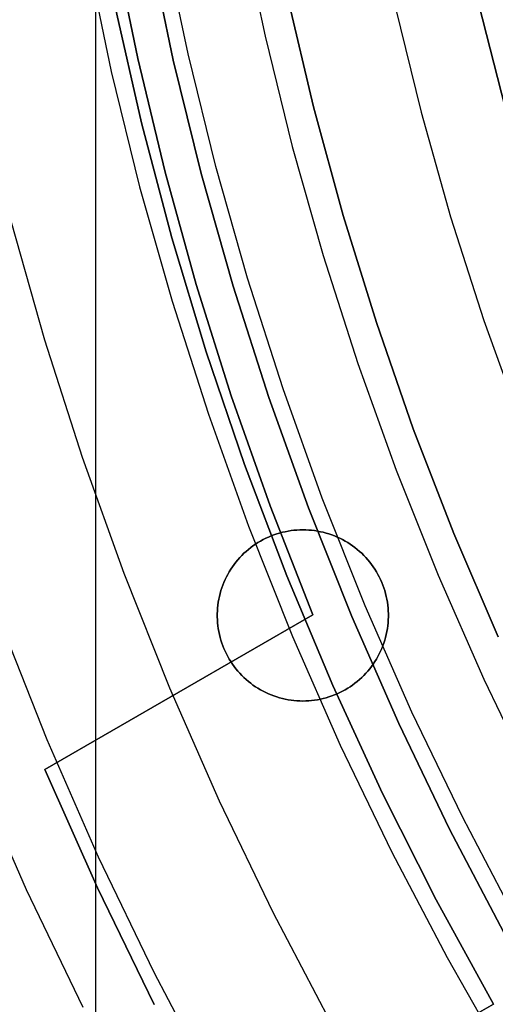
# Model space of a CAD drawing. Header units: millimetres. Extents: x 8929 to 10091, y -2708 to -1691.
# Tile 31 of 196: x 9459.64 to 9466.59, y -2082.92 to -2068.55. Entities that reach past the tile are written whole.
import ezdxf

# ---------------------------------------------------------------- set-up
doc = ezdxf.new("R2010")
doc.units = ezdxf.units.MM
for name, color, linetype in [('1', 7, 'Continuous'), ('COLOR EXT', 7, 'Continuous'), ('luz', 7, 'Continuous'), ('PLASTICO NEGRO', 7, 'Continuous')]:
    doc.layers.add(name, color=color, linetype=linetype)

msp = doc.modelspace()

# ---------------------------------------------------------------- linework, layer by layer
at = {"layer": '1', "color": 7, "true_color": 0xffffff}
for p, q in [((9461.027, -2067.445, 206.567), (9461.37, -2069.115, 206.567)), ((9461.37, -2069.115, 208.385), (9461.027, -2067.445, 208.385)), ((9461.027, -2067.445, 207.476), (9461.37, -2069.115, 207.476)), ((9461.888, -2069.136, 69.704), (9461.537, -2067.463, 69.704)), ((9461.888, -2069.136, 53.153), (9461.537, -2067.463, 53.153)), ((9461.537, -2067.463, 61.429), (9461.888, -2069.136, 61.429)), ((9461.04, -2068.359, 70.904), (9461.426, -2070.053, 70.904)), ((9461.426, -2070.053, 76.403), (9461.04, -2068.359, 76.403)), ((9461.04, -2068.359, 34.804), (9461.426, -2070.053, 34.804)), ((9461.426, -2070.053, 42.804), (9461.04, -2068.359, 42.804)), ((9461.426, -2070.053, 73.653), (9461.04, -2068.359, 73.653)), ((9461.426, -2070.053, 38.804), (9461.04, -2068.359, 38.804)), ((9461.37, -2069.115, 206.567), (9461.769, -2070.772, 206.567)), ((9461.769, -2070.772, 208.385), (9461.37, -2069.115, 208.385)), ((9461.37, -2069.115, 207.476), (9461.769, -2070.772, 207.476)), ((9462.297, -2070.795, 69.704), (9461.888, -2069.136, 69.704)), ((9462.297, -2070.795, 53.153), (9461.888, -2069.136, 53.153)), ((9461.888, -2069.136, 61.429), (9462.297, -2070.795, 61.429)), ((9461.426, -2070.053, 70.904), (9461.87, -2071.733, 70.904)), ((9461.87, -2071.733, 76.403), (9461.426, -2070.053, 76.403)), ((9461.426, -2070.053, 34.804), (9461.87, -2071.733, 34.804)), ((9461.87, -2071.733, 42.804), (9461.426, -2070.053, 42.804)), ((9461.87, -2071.733, 73.653), (9461.426, -2070.053, 73.653)), ((9461.87, -2071.733, 38.804), (9461.426, -2070.053, 38.804)), ((9461.769, -2070.772, 206.567), (9462.225, -2072.415, 206.567)), ((9462.225, -2072.415, 208.385), (9461.769, -2070.772, 208.385)), ((9461.769, -2070.772, 207.476), (9462.225, -2072.415, 207.476)), ((9462.763, -2072.439, 69.704), (9462.297, -2070.795, 69.704)), ((9462.763, -2072.439, 53.153), (9462.297, -2070.795, 53.153)), ((9462.297, -2070.795, 61.429), (9462.763, -2072.439, 61.429)), ((9461.87, -2071.733, 70.904), (9462.372, -2073.397, 70.904)), ((9462.372, -2073.397, 76.403), (9461.87, -2071.733, 76.403)), ((9461.87, -2071.733, 34.804), (9462.372, -2073.397, 34.804)), ((9462.372, -2073.397, 42.804), (9461.87, -2071.733, 42.804)), ((9462.372, -2073.397, 73.653), (9461.87, -2071.733, 73.653)), ((9462.372, -2073.397, 38.804), (9461.87, -2071.733, 38.804)), ((9462.225, -2072.415, 206.567), (9462.737, -2074.041, 206.567)), ((9462.737, -2074.041, 208.385), (9462.225, -2072.415, 208.385)), ((9462.225, -2072.415, 207.476), (9462.737, -2074.041, 207.476)), ((9463.285, -2074.066, 69.704), (9462.763, -2072.439, 69.704)), ((9463.285, -2074.066, 53.153), (9462.763, -2072.439, 53.153)), ((9462.763, -2072.439, 61.429), (9463.285, -2074.066, 61.429)), ((9462.372, -2073.397, 70.904), (9462.931, -2075.042, 70.904)), ((9462.931, -2075.042, 76.403), (9462.372, -2073.397, 76.403)), ((9462.372, -2073.397, 34.804), (9462.931, -2075.042, 34.804)), ((9462.931, -2075.042, 42.804), (9462.372, -2073.397, 42.804)), ((9462.931, -2075.042, 73.653), (9462.372, -2073.397, 73.653)), ((9462.931, -2075.042, 38.804), (9462.372, -2073.397, 38.804)), ((9462.737, -2074.041, 206.567), (9463.304, -2075.648, 206.567)), ((9463.304, -2075.648, 208.385), (9462.737, -2074.041, 208.385)), ((9462.737, -2074.041, 207.476), (9463.304, -2075.648, 207.476)), ((9463.864, -2075.674, 69.704), (9463.285, -2074.066, 69.704)), ((9463.864, -2075.674, 53.153), (9463.285, -2074.066, 53.153)), ((9463.285, -2074.066, 61.429), (9463.864, -2075.674, 61.429)), ((9462.931, -2075.042, 70.904), (9463.548, -2076.666, 70.904)), ((9463.548, -2076.666, 76.403), (9462.931, -2075.042, 76.403)), ((9462.931, -2075.042, 34.804), (9463.548, -2076.666, 34.804)), ((9463.548, -2076.666, 42.804), (9462.931, -2075.042, 42.804)), ((9463.548, -2076.666, 73.653), (9462.931, -2075.042, 73.653)), ((9463.548, -2076.666, 38.804), (9462.931, -2075.042, 38.804)), ((9463.304, -2075.648, 206.567), (9463.926, -2077.235, 206.567)), ((9463.926, -2077.235, 208.385), (9463.304, -2075.648, 208.385)), ((9463.304, -2075.648, 207.476), (9463.926, -2077.235, 207.476)), ((9464.497, -2077.261, 69.704), (9463.864, -2075.674, 69.704)), ((9464.497, -2077.261, 53.153), (9463.864, -2075.674, 53.153)), ((9463.864, -2075.674, 61.429), (9464.497, -2077.261, 61.429)), ((9463.548, -2076.666, 70.904), (9464.22, -2078.269, 70.904)), ((9464.22, -2078.269, 76.403), (9463.548, -2076.666, 76.403)), ((9463.548, -2076.666, 34.804), (9464.22, -2078.269, 34.804)), ((9464.22, -2078.269, 42.804), (9463.548, -2076.666, 42.804)), ((9464.22, -2078.269, 73.653), (9463.548, -2076.666, 73.653)), ((9464.22, -2078.269, 38.804), (9463.548, -2076.666, 38.804)), ((9463.926, -2077.235, 206.567), (9460.012, -2079.495, 206.567)), ((9460.012, -2079.495, 208.385), (9463.926, -2077.235, 208.385)), ((9463.926, -2077.235, 207.476), (9460.012, -2079.495, 207.476)), ((9463.926, -2077.235, 206.567), (9463.926, -2077.235, 208.385)), ((9465.185, -2078.825, 69.704), (9464.497, -2077.261, 69.704)), ((9465.185, -2078.825, 53.153), (9464.497, -2077.261, 53.153)), ((9464.497, -2077.261, 61.429), (9465.185, -2078.825, 61.429)), ((9464.22, -2078.269, 70.904), (9464.948, -2079.846, 70.904)), ((9464.948, -2079.846, 76.403), (9464.22, -2078.269, 76.403)), ((9464.22, -2078.269, 34.804), (9464.948, -2079.846, 34.804)), ((9464.948, -2079.846, 42.804), (9464.22, -2078.269, 42.804)), ((9464.948, -2079.846, 73.653), (9464.22, -2078.269, 73.653)), ((9464.948, -2079.846, 38.804), (9464.22, -2078.269, 38.804)), ((9461.969, -2078.365, 206.567), (9461.969, -2078.365, 208.385)), ((9465.926, -2080.365, 69.704), (9465.185, -2078.825, 69.704)), ((9465.926, -2080.365, 53.153), (9465.185, -2078.825, 53.153)), ((9465.185, -2078.825, 61.429), (9465.926, -2080.365, 61.429)), ((9460.012, -2079.495, 208.385), (9460.012, -2079.495, 206.567)), ((9460.012, -2079.495, 206.567), (9460.782, -2081.225, 206.567)), ((9460.782, -2081.225, 208.385), (9460.012, -2079.495, 208.385)), ((9460.012, -2079.495, 207.476), (9460.782, -2081.225, 207.476)), ((9464.948, -2079.846, 70.904), (9465.73, -2081.398, 70.904)), ((9465.73, -2081.398, 76.403), (9464.948, -2079.846, 76.403)), ((9464.948, -2079.846, 34.804), (9465.73, -2081.398, 34.804)), ((9465.73, -2081.398, 42.804), (9464.948, -2079.846, 42.804)), ((9465.73, -2081.398, 73.653), (9464.948, -2079.846, 73.653)), ((9465.73, -2081.398, 38.804), (9464.948, -2079.846, 38.804)), ((9466.72, -2081.878, 69.704), (9465.926, -2080.365, 69.704)), ((9466.72, -2081.878, 53.153), (9465.926, -2080.365, 53.153)), ((9465.926, -2080.365, 61.429), (9466.72, -2081.878, 61.429)), ((9460.782, -2081.225, 206.567), (9461.612, -2082.927, 206.567)), ((9461.612, -2082.927, 208.385), (9460.782, -2081.225, 208.385)), ((9460.782, -2081.225, 207.476), (9461.612, -2082.927, 207.476)), ((9465.73, -2081.398, 70.904), (9466.566, -2082.922, 70.904)), ((9466.566, -2082.922, 76.403), (9465.73, -2081.398, 76.403)), ((9465.73, -2081.398, 34.804), (9466.566, -2082.922, 34.804)), ((9466.566, -2082.922, 42.804), (9465.73, -2081.398, 42.804)), ((9466.566, -2082.922, 73.653), (9465.73, -2081.398, 73.653)), ((9466.566, -2082.922, 38.804), (9465.73, -2081.398, 38.804)), ((9444.855, -2095.326, 34.804), (9466.566, -2082.922, 34.804)), ((9466.566, -2082.922, 42.804), (9449.63, -2092.597, 42.804)), ((9466.566, -2082.922, 76.403), (9453.407, -2090.439, 76.403)), ((9458.313, -2087.637, 70.904), (9466.566, -2082.922, 70.904)), ((9466.566, -2082.922, 70.904), (9466.566, -2082.922, 76.403)), ((9466.566, -2082.922, 34.804), (9466.566, -2082.922, 42.804))]:
    msp.add_line(p, q, dxfattribs=at)
at = {"layer": '1', "color": 7, "true_color": 0xf4f4f4}
for p, q in [((9466.739, -2069.829, 206.567), (9466.355, -2068.324, 206.567)), ((9466.355, -2068.324, 208.385), (9466.739, -2069.829, 208.385)), ((9466.739, -2069.829, 207.476), (9466.355, -2068.324, 207.476))]:
    msp.add_line(p, q, dxfattribs=at)
at = {"layer": 'COLOR EXT', "color": 30, "true_color": 0xff8d00}
for p, q in [((9460.759, -2105.924, 21.604), (9460.759, -2059.121, 21.604)), ((9463.567, -2076.014, 19.504), (9463.525, -2076.023, 19.504)), ((9463.525, -2076.023, 21.604), (9463.567, -2076.014, 21.604)), ((9463.567, -2076.014, 20.554), (9463.525, -2076.023, 20.554)), ((9463.61, -2076.008, 19.504), (9463.567, -2076.014, 19.504)), ((9463.567, -2076.014, 21.604), (9463.61, -2076.008, 21.604)), ((9463.61, -2076.008, 20.554), (9463.567, -2076.014, 20.554)), ((9463.653, -2076.003, 19.504), (9463.61, -2076.008, 19.504)), ((9463.61, -2076.008, 21.604), (9463.653, -2076.003, 21.604)), ((9463.653, -2076.003, 20.554), (9463.61, -2076.008, 20.554)), ((9463.696, -2075.999, 19.504), (9463.653, -2076.003, 19.504)), ((9463.653, -2076.003, 21.604), (9463.696, -2075.999, 21.604)), ((9463.696, -2075.999, 20.554), (9463.653, -2076.003, 20.554)), ((9463.739, -2075.997, 19.504), (9463.696, -2075.999, 19.504)), ((9463.696, -2075.999, 21.604), (9463.739, -2075.997, 21.604)), ((9463.739, -2075.997, 20.554), (9463.696, -2075.999, 20.554)), ((9463.782, -2075.996, 19.504), (9463.739, -2075.997, 19.504)), ((9463.739, -2075.997, 21.604), (9463.782, -2075.996, 21.604)), ((9463.782, -2075.996, 20.554), (9463.739, -2075.997, 20.554)), ((9463.825, -2075.997, 19.504), (9463.782, -2075.996, 19.504)), ((9463.782, -2075.996, 21.604), (9463.825, -2075.997, 21.604)), ((9463.782, -2075.996, 19.504), (9463.782, -2075.996, 21.604)), ((9463.825, -2075.997, 20.554), (9463.782, -2075.996, 20.554)), ((9463.868, -2075.999, 19.504), (9463.825, -2075.997, 19.504)), ((9463.825, -2075.997, 21.604), (9463.868, -2075.999, 21.604)), ((9463.868, -2075.999, 20.554), (9463.825, -2075.997, 20.554)), ((9463.911, -2076.003, 19.504), (9463.868, -2075.999, 19.504)), ((9463.868, -2075.999, 21.604), (9463.911, -2076.003, 21.604)), ((9463.911, -2076.003, 20.554), (9463.868, -2075.999, 20.554)), ((9463.954, -2076.008, 19.504), (9463.911, -2076.003, 19.504)), ((9463.911, -2076.003, 21.604), (9463.954, -2076.008, 21.604)), ((9463.954, -2076.008, 20.554), (9463.911, -2076.003, 20.554)), ((9463.997, -2076.014, 19.504), (9463.954, -2076.008, 19.504)), ((9463.954, -2076.008, 21.604), (9463.997, -2076.014, 21.604)), ((9463.997, -2076.014, 20.554), (9463.954, -2076.008, 20.554)), ((9464.039, -2076.023, 19.504), (9463.997, -2076.014, 19.504)), ((9463.997, -2076.014, 21.604), (9464.039, -2076.023, 21.604)), ((9464.039, -2076.023, 20.554), (9463.997, -2076.014, 20.554)), ((9463.163, -2076.16, 19.504), (9463.126, -2076.182, 19.504)), ((9463.126, -2076.182, 21.604), (9463.163, -2076.16, 21.604)), ((9463.163, -2076.16, 20.554), (9463.126, -2076.182, 20.554)), ((9463.201, -2076.139, 19.504), (9463.163, -2076.16, 19.504)), ((9463.163, -2076.16, 21.604), (9463.201, -2076.139, 21.604)), ((9463.201, -2076.139, 20.554), (9463.163, -2076.16, 20.554)), ((9463.24, -2076.12, 19.504), (9463.201, -2076.139, 19.504)), ((9463.201, -2076.139, 21.604), (9463.24, -2076.12, 21.604)), ((9463.24, -2076.12, 20.554), (9463.201, -2076.139, 20.554)), ((9463.279, -2076.102, 19.504), (9463.24, -2076.12, 19.504)), ((9463.24, -2076.12, 21.604), (9463.279, -2076.102, 21.604)), ((9463.279, -2076.102, 20.554), (9463.24, -2076.12, 20.554)), ((9463.319, -2076.085, 19.504), (9463.279, -2076.102, 19.504)), ((9463.279, -2076.102, 21.604), (9463.319, -2076.085, 21.604)), ((9463.319, -2076.085, 20.554), (9463.279, -2076.102, 20.554)), ((9463.359, -2076.07, 19.504), (9463.319, -2076.085, 19.504)), ((9463.319, -2076.085, 21.604), (9463.359, -2076.07, 21.604)), ((9463.359, -2076.07, 20.554), (9463.319, -2076.085, 20.554)), ((9463.4, -2076.056, 19.504), (9463.359, -2076.07, 19.504)), ((9463.359, -2076.07, 21.604), (9463.4, -2076.056, 21.604)), ((9463.4, -2076.056, 20.554), (9463.359, -2076.07, 20.554)), ((9463.441, -2076.043, 19.504), (9463.4, -2076.056, 19.504)), ((9463.4, -2076.056, 21.604), (9463.441, -2076.043, 21.604)), ((9463.441, -2076.043, 20.554), (9463.4, -2076.056, 20.554)), ((9463.483, -2076.032, 19.504), (9463.441, -2076.043, 19.504)), ((9463.441, -2076.043, 21.604), (9463.483, -2076.032, 21.604)), ((9463.483, -2076.032, 20.554), (9463.441, -2076.043, 20.554)), ((9463.525, -2076.023, 19.504), (9463.483, -2076.032, 19.504)), ((9463.483, -2076.032, 21.604), (9463.525, -2076.023, 21.604)), ((9463.525, -2076.023, 20.554), (9463.483, -2076.032, 20.554)), ((9464.081, -2076.032, 19.504), (9464.039, -2076.023, 19.504)), ((9464.039, -2076.023, 21.604), (9464.081, -2076.032, 21.604)), ((9464.081, -2076.032, 20.554), (9464.039, -2076.023, 20.554)), ((9464.123, -2076.043, 19.504), (9464.081, -2076.032, 19.504)), ((9464.081, -2076.032, 21.604), (9464.123, -2076.043, 21.604)), ((9464.123, -2076.043, 20.554), (9464.081, -2076.032, 20.554)), ((9464.164, -2076.056, 19.504), (9464.123, -2076.043, 19.504)), ((9464.123, -2076.043, 21.604), (9464.164, -2076.056, 21.604)), ((9464.164, -2076.056, 20.554), (9464.123, -2076.043, 20.554)), ((9464.205, -2076.07, 19.504), (9464.164, -2076.056, 19.504)), ((9464.164, -2076.056, 21.604), (9464.205, -2076.07, 21.604)), ((9464.205, -2076.07, 20.554), (9464.164, -2076.056, 20.554)), ((9464.245, -2076.085, 19.504), (9464.205, -2076.07, 19.504)), ((9464.205, -2076.07, 21.604), (9464.245, -2076.085, 21.604)), ((9464.245, -2076.085, 20.554), (9464.205, -2076.07, 20.554)), ((9464.285, -2076.102, 19.504), (9464.245, -2076.085, 19.504)), ((9464.245, -2076.085, 21.604), (9464.285, -2076.102, 21.604)), ((9464.285, -2076.102, 20.554), (9464.245, -2076.085, 20.554)), ((9464.324, -2076.12, 19.504), (9464.285, -2076.102, 19.504)), ((9464.285, -2076.102, 21.604), (9464.324, -2076.12, 21.604)), ((9464.324, -2076.12, 20.554), (9464.285, -2076.102, 20.554)), ((9464.363, -2076.139, 19.504), (9464.324, -2076.12, 19.504)), ((9464.324, -2076.12, 21.604), (9464.363, -2076.139, 21.604)), ((9464.363, -2076.139, 20.554), (9464.324, -2076.12, 20.554)), ((9464.401, -2076.16, 19.504), (9464.363, -2076.139, 19.504)), ((9464.363, -2076.139, 21.604), (9464.401, -2076.16, 21.604)), ((9464.401, -2076.16, 20.554), (9464.363, -2076.139, 20.554)), ((9464.438, -2076.182, 19.504), (9464.401, -2076.16, 19.504)), ((9464.401, -2076.16, 21.604), (9464.438, -2076.182, 21.604)), ((9464.438, -2076.182, 20.554), (9464.401, -2076.16, 20.554)), ((9462.986, -2076.282, 19.504), (9462.953, -2076.31, 19.504)), ((9462.953, -2076.31, 21.604), (9462.986, -2076.282, 21.604)), ((9462.986, -2076.282, 20.554), (9462.953, -2076.31, 20.554)), ((9463.02, -2076.255, 19.504), (9462.986, -2076.282, 19.504)), ((9462.986, -2076.282, 21.604), (9463.02, -2076.255, 21.604)), ((9463.02, -2076.255, 20.554), (9462.986, -2076.282, 20.554)), ((9463.054, -2076.23, 19.504), (9463.02, -2076.255, 19.504)), ((9463.02, -2076.255, 21.604), (9463.054, -2076.23, 21.604)), ((9463.054, -2076.23, 20.554), (9463.02, -2076.255, 20.554)), ((9463.09, -2076.205, 19.504), (9463.054, -2076.23, 19.504)), ((9463.054, -2076.23, 21.604), (9463.09, -2076.205, 21.604)), ((9463.09, -2076.205, 20.554), (9463.054, -2076.23, 20.554)), ((9463.126, -2076.182, 19.504), (9463.09, -2076.205, 19.504)), ((9463.09, -2076.205, 21.604), (9463.126, -2076.182, 21.604)), ((9463.126, -2076.182, 20.554), (9463.09, -2076.205, 20.554)), ((9464.474, -2076.205, 19.504), (9464.438, -2076.182, 19.504)), ((9464.438, -2076.182, 21.604), (9464.474, -2076.205, 21.604)), ((9464.474, -2076.205, 20.554), (9464.438, -2076.182, 20.554)), ((9464.51, -2076.23, 19.504), (9464.474, -2076.205, 19.504)), ((9464.474, -2076.205, 21.604), (9464.51, -2076.23, 21.604)), ((9464.51, -2076.23, 20.554), (9464.474, -2076.205, 20.554)), ((9464.544, -2076.255, 19.504), (9464.51, -2076.23, 19.504)), ((9464.51, -2076.23, 21.604), (9464.544, -2076.255, 21.604)), ((9464.544, -2076.255, 20.554), (9464.51, -2076.23, 20.554)), ((9464.578, -2076.282, 19.504), (9464.544, -2076.255, 19.504)), ((9464.544, -2076.255, 21.604), (9464.578, -2076.282, 21.604)), ((9464.578, -2076.282, 20.554), (9464.544, -2076.255, 20.554)), ((9464.611, -2076.31, 19.504), (9464.578, -2076.282, 19.504)), ((9464.578, -2076.282, 21.604), (9464.611, -2076.31, 21.604)), ((9464.611, -2076.31, 20.554), (9464.578, -2076.282, 20.554)), ((9462.832, -2076.433, 19.504), (9462.805, -2076.467, 19.504)), ((9462.805, -2076.467, 21.604), (9462.832, -2076.433, 21.604)), ((9462.832, -2076.433, 20.554), (9462.805, -2076.467, 20.554)), ((9462.861, -2076.401, 19.504), (9462.832, -2076.433, 19.504)), ((9462.832, -2076.433, 21.604), (9462.861, -2076.401, 21.604)), ((9462.861, -2076.401, 20.554), (9462.832, -2076.433, 20.554)), ((9462.891, -2076.37, 19.504), (9462.861, -2076.401, 19.504)), ((9462.861, -2076.401, 21.604), (9462.891, -2076.37, 21.604)), ((9462.891, -2076.37, 20.554), (9462.861, -2076.401, 20.554)), ((9462.921, -2076.339, 19.504), (9462.891, -2076.37, 19.504)), ((9462.891, -2076.37, 21.604), (9462.921, -2076.339, 21.604)), ((9462.921, -2076.339, 20.554), (9462.891, -2076.37, 20.554)), ((9462.953, -2076.31, 19.504), (9462.921, -2076.339, 19.504)), ((9462.921, -2076.339, 21.604), (9462.953, -2076.31, 21.604)), ((9462.953, -2076.31, 20.554), (9462.921, -2076.339, 20.554)), ((9464.643, -2076.339, 19.504), (9464.611, -2076.31, 19.504)), ((9464.611, -2076.31, 21.604), (9464.643, -2076.339, 21.604)), ((9464.643, -2076.339, 20.554), (9464.611, -2076.31, 20.554)), ((9464.674, -2076.37, 19.504), (9464.643, -2076.339, 19.504)), ((9464.643, -2076.339, 21.604), (9464.674, -2076.37, 21.604)), ((9464.674, -2076.37, 20.554), (9464.643, -2076.339, 20.554)), ((9464.703, -2076.401, 19.504), (9464.674, -2076.37, 19.504)), ((9464.674, -2076.37, 21.604), (9464.703, -2076.401, 21.604)), ((9464.703, -2076.401, 20.554), (9464.674, -2076.37, 20.554)), ((9464.732, -2076.433, 19.504), (9464.703, -2076.401, 19.504)), ((9464.703, -2076.401, 21.604), (9464.732, -2076.433, 21.604)), ((9464.732, -2076.433, 20.554), (9464.703, -2076.401, 20.554)), ((9464.759, -2076.467, 19.504), (9464.732, -2076.433, 19.504)), ((9464.732, -2076.433, 21.604), (9464.759, -2076.467, 21.604)), ((9464.759, -2076.467, 20.554), (9464.732, -2076.433, 20.554)), ((9462.729, -2076.572, 19.504), (9462.707, -2076.608, 19.504)), ((9462.707, -2076.608, 21.604), (9462.729, -2076.572, 21.604)), ((9462.729, -2076.572, 20.554), (9462.707, -2076.608, 20.554)), ((9462.753, -2076.536, 19.504), (9462.729, -2076.572, 19.504)), ((9462.729, -2076.572, 21.604), (9462.753, -2076.536, 21.604)), ((9462.753, -2076.536, 20.554), (9462.729, -2076.572, 20.554)), ((9462.778, -2076.501, 19.504), (9462.753, -2076.536, 19.504)), ((9462.753, -2076.536, 21.604), (9462.778, -2076.501, 21.604)), ((9462.778, -2076.501, 20.554), (9462.753, -2076.536, 20.554)), ((9462.805, -2076.467, 19.504), (9462.778, -2076.501, 19.504)), ((9462.778, -2076.501, 21.604), (9462.805, -2076.467, 21.604)), ((9462.805, -2076.467, 20.554), (9462.778, -2076.501, 20.554)), ((9464.786, -2076.501, 19.504), (9464.759, -2076.467, 19.504)), ((9464.759, -2076.467, 21.604), (9464.786, -2076.501, 21.604)), ((9464.786, -2076.501, 20.554), (9464.759, -2076.467, 20.554)), ((9464.811, -2076.536, 19.504), (9464.786, -2076.501, 19.504)), ((9464.786, -2076.501, 21.604), (9464.811, -2076.536, 21.604)), ((9464.811, -2076.536, 20.554), (9464.786, -2076.501, 20.554)), ((9464.835, -2076.572, 19.504), (9464.811, -2076.536, 19.504)), ((9464.811, -2076.536, 21.604), (9464.835, -2076.572, 21.604)), ((9464.835, -2076.572, 20.554), (9464.811, -2076.536, 20.554)), ((9464.857, -2076.608, 19.504), (9464.835, -2076.572, 19.504)), ((9464.835, -2076.572, 21.604), (9464.857, -2076.608, 21.604)), ((9464.857, -2076.608, 20.554), (9464.835, -2076.572, 20.554)), ((9462.647, -2076.723, 19.504), (9462.629, -2076.763, 19.504)), ((9462.629, -2076.763, 21.604), (9462.647, -2076.723, 21.604)), ((9462.647, -2076.723, 20.554), (9462.629, -2076.763, 20.554)), ((9462.665, -2076.684, 19.504), (9462.647, -2076.723, 19.504)), ((9462.647, -2076.723, 21.604), (9462.665, -2076.684, 21.604)), ((9462.665, -2076.684, 20.554), (9462.647, -2076.723, 20.554)), ((9462.685, -2076.646, 19.504), (9462.665, -2076.684, 19.504)), ((9462.665, -2076.684, 21.604), (9462.685, -2076.646, 21.604)), ((9462.685, -2076.646, 20.554), (9462.665, -2076.684, 20.554)), ((9462.707, -2076.608, 19.504), (9462.685, -2076.646, 19.504)), ((9462.685, -2076.646, 21.604), (9462.707, -2076.608, 21.604)), ((9462.707, -2076.608, 20.554), (9462.685, -2076.646, 20.554)), ((9464.879, -2076.646, 19.504), (9464.857, -2076.608, 19.504)), ((9464.857, -2076.608, 21.604), (9464.879, -2076.646, 21.604)), ((9464.879, -2076.646, 20.554), (9464.857, -2076.608, 20.554)), ((9464.899, -2076.684, 19.504), (9464.879, -2076.646, 19.504)), ((9464.879, -2076.646, 21.604), (9464.899, -2076.684, 21.604)), ((9464.899, -2076.684, 20.554), (9464.879, -2076.646, 20.554)), ((9464.917, -2076.723, 19.504), (9464.899, -2076.684, 19.504)), ((9464.899, -2076.684, 21.604), (9464.917, -2076.723, 21.604)), ((9464.917, -2076.723, 20.554), (9464.899, -2076.684, 20.554)), ((9464.935, -2076.763, 19.504), (9464.917, -2076.723, 19.504)), ((9464.917, -2076.723, 21.604), (9464.935, -2076.763, 21.604)), ((9464.935, -2076.763, 20.554), (9464.917, -2076.723, 20.554)), ((9462.599, -2076.843, 19.504), (9462.585, -2076.884, 19.504)), ((9462.585, -2076.884, 21.604), (9462.599, -2076.843, 21.604)), ((9462.599, -2076.843, 20.554), (9462.585, -2076.884, 20.554)), ((9462.613, -2076.803, 19.504), (9462.599, -2076.843, 19.504)), ((9462.599, -2076.843, 21.604), (9462.613, -2076.803, 21.604)), ((9462.613, -2076.803, 20.554), (9462.599, -2076.843, 20.554)), ((9462.629, -2076.763, 19.504), (9462.613, -2076.803, 19.504)), ((9462.613, -2076.803, 21.604), (9462.629, -2076.763, 21.604)), ((9462.629, -2076.763, 20.554), (9462.613, -2076.803, 20.554)), ((9464.951, -2076.803, 19.504), (9464.935, -2076.763, 19.504)), ((9464.935, -2076.763, 21.604), (9464.951, -2076.803, 21.604)), ((9464.951, -2076.803, 20.554), (9464.935, -2076.763, 20.554)), ((9464.965, -2076.843, 19.504), (9464.951, -2076.803, 19.504)), ((9464.951, -2076.803, 21.604), (9464.965, -2076.843, 21.604)), ((9464.965, -2076.843, 20.554), (9464.951, -2076.803, 20.554)), ((9464.979, -2076.884, 19.504), (9464.965, -2076.843, 19.504)), ((9464.965, -2076.843, 21.604), (9464.979, -2076.884, 21.604)), ((9464.979, -2076.884, 20.554), (9464.965, -2076.843, 20.554)), ((9462.554, -2077.01, 19.504), (9462.547, -2077.052, 19.504)), ((9462.547, -2077.052, 21.604), (9462.554, -2077.01, 21.604)), ((9462.554, -2077.01, 20.554), (9462.547, -2077.052, 20.554)), ((9462.563, -2076.968, 19.504), (9462.554, -2077.01, 19.504)), ((9462.554, -2077.01, 21.604), (9462.563, -2076.968, 21.604)), ((9462.563, -2076.968, 20.554), (9462.554, -2077.01, 20.554)), ((9462.574, -2076.926, 19.504), (9462.563, -2076.968, 19.504)), ((9462.563, -2076.968, 21.604), (9462.574, -2076.926, 21.604)), ((9462.574, -2076.926, 20.554), (9462.563, -2076.968, 20.554)), ((9462.585, -2076.884, 19.504), (9462.574, -2076.926, 19.504)), ((9462.574, -2076.926, 21.604), (9462.585, -2076.884, 21.604)), ((9462.585, -2076.884, 20.554), (9462.574, -2076.926, 20.554)), ((9464.99, -2076.926, 19.504), (9464.979, -2076.884, 19.504)), ((9464.979, -2076.884, 21.604), (9464.99, -2076.926, 21.604)), ((9464.99, -2076.926, 20.554), (9464.979, -2076.884, 20.554)), ((9465.001, -2076.968, 19.504), (9464.99, -2076.926, 19.504)), ((9464.99, -2076.926, 21.604), (9465.001, -2076.968, 21.604)), ((9465.001, -2076.968, 20.554), (9464.99, -2076.926, 20.554)), ((9465.01, -2077.01, 19.504), (9465.001, -2076.968, 19.504)), ((9465.001, -2076.968, 21.604), (9465.01, -2077.01, 21.604)), ((9465.01, -2077.01, 20.554), (9465.001, -2076.968, 20.554)), ((9465.017, -2077.052, 19.504), (9465.01, -2077.01, 19.504)), ((9465.01, -2077.01, 21.604), (9465.017, -2077.052, 21.604)), ((9465.017, -2077.052, 20.554), (9465.01, -2077.01, 20.554)), ((9462.537, -2077.138, 19.504), (9462.534, -2077.181, 19.504)), ((9462.534, -2077.181, 21.604), (9462.537, -2077.138, 21.604)), ((9462.537, -2077.138, 20.554), (9462.534, -2077.181, 20.554)), ((9462.541, -2077.095, 19.504), (9462.537, -2077.138, 19.504)), ((9462.537, -2077.138, 21.604), (9462.541, -2077.095, 21.604)), ((9462.541, -2077.095, 20.554), (9462.537, -2077.138, 20.554)), ((9462.547, -2077.052, 19.504), (9462.541, -2077.095, 19.504)), ((9462.541, -2077.095, 21.604), (9462.547, -2077.052, 21.604)), ((9462.547, -2077.052, 20.554), (9462.541, -2077.095, 20.554)), ((9465.023, -2077.095, 19.504), (9465.017, -2077.052, 19.504)), ((9465.017, -2077.052, 21.604), (9465.023, -2077.095, 21.604)), ((9465.023, -2077.095, 20.554), (9465.017, -2077.052, 20.554)), ((9465.027, -2077.138, 19.504), (9465.023, -2077.095, 19.504)), ((9465.023, -2077.095, 21.604), (9465.027, -2077.138, 21.604)), ((9465.027, -2077.138, 20.554), (9465.023, -2077.095, 20.554)), ((9465.03, -2077.181, 19.504), (9465.027, -2077.138, 19.504)), ((9465.027, -2077.138, 21.604), (9465.03, -2077.181, 21.604)), ((9465.03, -2077.181, 20.554), (9465.027, -2077.138, 20.554)), ((9462.534, -2077.181, 19.504), (9462.532, -2077.224, 19.504)), ((9462.532, -2077.224, 21.604), (9462.534, -2077.181, 21.604)), ((9462.534, -2077.181, 20.554), (9462.532, -2077.224, 20.554)), ((9462.532, -2077.224, 19.504), (9462.532, -2077.267, 19.504)), ((9462.532, -2077.267, 21.604), (9462.532, -2077.224, 21.604)), ((9462.532, -2077.224, 20.554), (9462.532, -2077.267, 20.554)), ((9462.532, -2077.246, 19.504), (9462.532, -2077.246, 21.604)), ((9462.532, -2077.267, 19.504), (9462.534, -2077.311, 19.504)), ((9462.534, -2077.311, 21.604), (9462.532, -2077.267, 21.604)), ((9462.532, -2077.267, 20.554), (9462.534, -2077.311, 20.554)), ((9465.032, -2077.224, 19.504), (9465.03, -2077.181, 19.504)), ((9465.03, -2077.181, 21.604), (9465.032, -2077.224, 21.604)), ((9465.032, -2077.224, 20.554), (9465.03, -2077.181, 20.554)), ((9465.03, -2077.311, 19.504), (9465.032, -2077.267, 19.504)), ((9465.032, -2077.267, 21.604), (9465.03, -2077.311, 21.604)), ((9465.03, -2077.311, 20.554), (9465.032, -2077.267, 20.554)), ((9465.032, -2077.267, 19.504), (9465.032, -2077.224, 19.504)), ((9465.032, -2077.224, 21.604), (9465.032, -2077.267, 21.604)), ((9465.032, -2077.267, 20.554), (9465.032, -2077.224, 20.554)), ((9465.032, -2077.246, 19.504), (9465.032, -2077.246, 21.604)), ((9462.534, -2077.311, 19.504), (9462.537, -2077.354, 19.504)), ((9462.537, -2077.354, 21.604), (9462.534, -2077.311, 21.604)), ((9462.534, -2077.311, 20.554), (9462.537, -2077.354, 20.554)), ((9462.537, -2077.354, 19.504), (9462.541, -2077.397, 19.504)), ((9462.541, -2077.397, 21.604), (9462.537, -2077.354, 21.604)), ((9462.537, -2077.354, 20.554), (9462.541, -2077.397, 20.554)), ((9462.541, -2077.397, 19.504), (9462.547, -2077.439, 19.504)), ((9462.547, -2077.439, 21.604), (9462.541, -2077.397, 21.604)), ((9462.541, -2077.397, 20.554), (9462.547, -2077.439, 20.554)), ((9462.547, -2077.439, 19.504), (9462.554, -2077.482, 19.504)), ((9462.554, -2077.482, 21.604), (9462.547, -2077.439, 21.604)), ((9462.547, -2077.439, 20.554), (9462.554, -2077.482, 20.554)), ((9465.01, -2077.482, 19.504), (9465.017, -2077.439, 19.504)), ((9465.017, -2077.439, 21.604), (9465.01, -2077.482, 21.604)), ((9465.01, -2077.482, 20.554), (9465.017, -2077.439, 20.554)), ((9465.017, -2077.439, 19.504), (9465.023, -2077.397, 19.504)), ((9465.023, -2077.397, 21.604), (9465.017, -2077.439, 21.604)), ((9465.017, -2077.439, 20.554), (9465.023, -2077.397, 20.554)), ((9465.023, -2077.397, 19.504), (9465.027, -2077.354, 19.504)), ((9465.027, -2077.354, 21.604), (9465.023, -2077.397, 21.604)), ((9465.023, -2077.397, 20.554), (9465.027, -2077.354, 20.554)), ((9465.027, -2077.354, 19.504), (9465.03, -2077.311, 19.504)), ((9465.03, -2077.311, 21.604), (9465.027, -2077.354, 21.604)), ((9465.027, -2077.354, 20.554), (9465.03, -2077.311, 20.554)), ((9462.554, -2077.482, 19.504), (9462.563, -2077.524, 19.504)), ((9462.563, -2077.524, 21.604), (9462.554, -2077.482, 21.604)), ((9462.554, -2077.482, 20.554), (9462.563, -2077.524, 20.554)), ((9462.563, -2077.524, 19.504), (9462.574, -2077.566, 19.504)), ((9462.574, -2077.566, 21.604), (9462.563, -2077.524, 21.604)), ((9462.563, -2077.524, 20.554), (9462.574, -2077.566, 20.554)), ((9462.574, -2077.566, 19.504), (9462.585, -2077.607, 19.504)), ((9462.585, -2077.607, 21.604), (9462.574, -2077.566, 21.604)), ((9462.574, -2077.566, 20.554), (9462.585, -2077.607, 20.554)), ((9464.979, -2077.607, 19.504), (9464.99, -2077.566, 19.504)), ((9464.99, -2077.566, 21.604), (9464.979, -2077.607, 21.604)), ((9464.979, -2077.607, 20.554), (9464.99, -2077.566, 20.554)), ((9464.99, -2077.566, 19.504), (9465.001, -2077.524, 19.504)), ((9465.001, -2077.524, 21.604), (9464.99, -2077.566, 21.604)), ((9464.99, -2077.566, 20.554), (9465.001, -2077.524, 20.554)), ((9465.001, -2077.524, 19.504), (9465.01, -2077.482, 19.504)), ((9465.01, -2077.482, 21.604), (9465.001, -2077.524, 21.604)), ((9465.001, -2077.524, 20.554), (9465.01, -2077.482, 20.554)), ((9462.585, -2077.607, 19.504), (9462.599, -2077.649, 19.504)), ((9462.599, -2077.649, 21.604), (9462.585, -2077.607, 21.604)), ((9462.585, -2077.607, 20.554), (9462.599, -2077.649, 20.554)), ((9462.599, -2077.649, 19.504), (9462.613, -2077.689, 19.504)), ((9462.613, -2077.689, 21.604), (9462.599, -2077.649, 21.604)), ((9462.599, -2077.649, 20.554), (9462.613, -2077.689, 20.554)), ((9462.613, -2077.689, 19.504), (9462.629, -2077.729, 19.504)), ((9462.629, -2077.729, 21.604), (9462.613, -2077.689, 21.604)), ((9462.613, -2077.689, 20.554), (9462.629, -2077.729, 20.554)), ((9462.629, -2077.729, 19.504), (9462.647, -2077.769, 19.504)), ((9462.647, -2077.769, 21.604), (9462.629, -2077.729, 21.604)), ((9462.629, -2077.729, 20.554), (9462.647, -2077.769, 20.554)), ((9464.917, -2077.769, 19.504), (9464.935, -2077.729, 19.504)), ((9464.935, -2077.729, 21.604), (9464.917, -2077.769, 21.604)), ((9464.917, -2077.769, 20.554), (9464.935, -2077.729, 20.554)), ((9464.935, -2077.729, 19.504), (9464.951, -2077.689, 19.504)), ((9464.951, -2077.689, 21.604), (9464.935, -2077.729, 21.604)), ((9464.935, -2077.729, 20.554), (9464.951, -2077.689, 20.554)), ((9464.951, -2077.689, 19.504), (9464.965, -2077.649, 19.504)), ((9464.965, -2077.649, 21.604), (9464.951, -2077.689, 21.604)), ((9464.951, -2077.689, 20.554), (9464.965, -2077.649, 20.554)), ((9464.965, -2077.649, 19.504), (9464.979, -2077.607, 19.504)), ((9464.979, -2077.607, 21.604), (9464.965, -2077.649, 21.604)), ((9464.965, -2077.649, 20.554), (9464.979, -2077.607, 20.554)), ((9462.647, -2077.769, 19.504), (9462.665, -2077.808, 19.504)), ((9462.665, -2077.808, 21.604), (9462.647, -2077.769, 21.604)), ((9462.647, -2077.769, 20.554), (9462.665, -2077.808, 20.554)), ((9462.665, -2077.808, 19.504), (9462.685, -2077.846, 19.504)), ((9462.685, -2077.846, 21.604), (9462.665, -2077.808, 21.604)), ((9462.665, -2077.808, 20.554), (9462.685, -2077.846, 20.554)), ((9462.685, -2077.846, 19.504), (9462.707, -2077.883, 19.504)), ((9462.707, -2077.883, 21.604), (9462.685, -2077.846, 21.604)), ((9462.685, -2077.846, 20.554), (9462.707, -2077.883, 20.554)), ((9462.707, -2077.883, 19.504), (9462.729, -2077.92, 19.504)), ((9462.729, -2077.92, 21.604), (9462.707, -2077.883, 21.604)), ((9462.707, -2077.883, 20.554), (9462.729, -2077.92, 20.554)), ((9464.835, -2077.92, 19.504), (9464.857, -2077.883, 19.504)), ((9464.857, -2077.883, 21.604), (9464.835, -2077.92, 21.604)), ((9464.835, -2077.92, 20.554), (9464.857, -2077.883, 20.554)), ((9464.857, -2077.883, 19.504), (9464.879, -2077.846, 19.504)), ((9464.879, -2077.846, 21.604), (9464.857, -2077.883, 21.604)), ((9464.857, -2077.883, 20.554), (9464.879, -2077.846, 20.554)), ((9464.879, -2077.846, 19.504), (9464.899, -2077.808, 19.504)), ((9464.899, -2077.808, 21.604), (9464.879, -2077.846, 21.604)), ((9464.879, -2077.846, 20.554), (9464.899, -2077.808, 20.554)), ((9464.899, -2077.808, 19.504), (9464.917, -2077.769, 19.504)), ((9464.917, -2077.769, 21.604), (9464.899, -2077.808, 21.604)), ((9464.899, -2077.808, 20.554), (9464.917, -2077.769, 20.554)), ((9462.729, -2077.92, 19.504), (9462.753, -2077.956, 19.504)), ((9462.753, -2077.956, 21.604), (9462.729, -2077.92, 21.604)), ((9462.729, -2077.92, 20.554), (9462.753, -2077.956, 20.554)), ((9462.753, -2077.956, 19.504), (9462.778, -2077.991, 19.504)), ((9462.778, -2077.991, 21.604), (9462.753, -2077.956, 21.604)), ((9462.753, -2077.956, 20.554), (9462.778, -2077.991, 20.554)), ((9462.778, -2077.991, 19.504), (9462.805, -2078.025, 19.504)), ((9462.805, -2078.025, 21.604), (9462.778, -2077.991, 21.604)), ((9462.778, -2077.991, 20.554), (9462.805, -2078.025, 20.554)), ((9462.805, -2078.025, 19.504), (9462.832, -2078.058, 19.504)), ((9462.832, -2078.058, 21.604), (9462.805, -2078.025, 21.604)), ((9462.805, -2078.025, 20.554), (9462.832, -2078.058, 20.554)), ((9464.732, -2078.058, 19.504), (9464.759, -2078.025, 19.504)), ((9464.759, -2078.025, 21.604), (9464.732, -2078.058, 21.604)), ((9464.732, -2078.058, 20.554), (9464.759, -2078.025, 20.554)), ((9464.759, -2078.025, 19.504), (9464.786, -2077.991, 19.504)), ((9464.786, -2077.991, 21.604), (9464.759, -2078.025, 21.604)), ((9464.759, -2078.025, 20.554), (9464.786, -2077.991, 20.554)), ((9464.786, -2077.991, 19.504), (9464.811, -2077.956, 19.504)), ((9464.811, -2077.956, 21.604), (9464.786, -2077.991, 21.604)), ((9464.786, -2077.991, 20.554), (9464.811, -2077.956, 20.554)), ((9464.811, -2077.956, 19.504), (9464.835, -2077.92, 19.504)), ((9464.835, -2077.92, 21.604), (9464.811, -2077.956, 21.604)), ((9464.811, -2077.956, 20.554), (9464.835, -2077.92, 20.554)), ((9462.832, -2078.058, 19.504), (9462.861, -2078.091, 19.504)), ((9462.861, -2078.091, 21.604), (9462.832, -2078.058, 21.604)), ((9462.832, -2078.058, 20.554), (9462.861, -2078.091, 20.554)), ((9462.861, -2078.091, 19.504), (9462.891, -2078.122, 19.504)), ((9462.891, -2078.122, 21.604), (9462.861, -2078.091, 21.604)), ((9462.861, -2078.091, 20.554), (9462.891, -2078.122, 20.554)), ((9462.891, -2078.122, 19.504), (9462.921, -2078.152, 19.504)), ((9462.921, -2078.152, 21.604), (9462.891, -2078.122, 21.604)), ((9462.891, -2078.122, 20.554), (9462.921, -2078.152, 20.554)), ((9462.921, -2078.152, 19.504), (9462.953, -2078.182, 19.504)), ((9462.953, -2078.182, 21.604), (9462.921, -2078.152, 21.604)), ((9462.921, -2078.152, 20.554), (9462.953, -2078.182, 20.554)), ((9464.611, -2078.182, 19.504), (9464.643, -2078.152, 19.504)), ((9464.643, -2078.152, 21.604), (9464.611, -2078.182, 21.604)), ((9464.611, -2078.182, 20.554), (9464.643, -2078.152, 20.554)), ((9464.643, -2078.152, 19.504), (9464.674, -2078.122, 19.504)), ((9464.674, -2078.122, 21.604), (9464.643, -2078.152, 21.604)), ((9464.643, -2078.152, 20.554), (9464.674, -2078.122, 20.554)), ((9464.674, -2078.122, 19.504), (9464.703, -2078.091, 19.504)), ((9464.703, -2078.091, 21.604), (9464.674, -2078.122, 21.604)), ((9464.674, -2078.122, 20.554), (9464.703, -2078.091, 20.554)), ((9464.703, -2078.091, 19.504), (9464.732, -2078.058, 19.504)), ((9464.732, -2078.058, 21.604), (9464.703, -2078.091, 21.604)), ((9464.703, -2078.091, 20.554), (9464.732, -2078.058, 20.554)), ((9462.953, -2078.182, 19.504), (9462.986, -2078.21, 19.504)), ((9462.986, -2078.21, 21.604), (9462.953, -2078.182, 21.604)), ((9462.953, -2078.182, 20.554), (9462.986, -2078.21, 20.554)), ((9462.986, -2078.21, 19.504), (9463.02, -2078.236, 19.504)), ((9463.02, -2078.236, 21.604), (9462.986, -2078.21, 21.604)), ((9462.986, -2078.21, 20.554), (9463.02, -2078.236, 20.554)), ((9463.02, -2078.236, 19.504), (9463.054, -2078.262, 19.504)), ((9463.054, -2078.262, 21.604), (9463.02, -2078.236, 21.604)), ((9463.02, -2078.236, 20.554), (9463.054, -2078.262, 20.554)), ((9463.054, -2078.262, 19.504), (9463.09, -2078.287, 19.504)), ((9463.09, -2078.287, 21.604), (9463.054, -2078.262, 21.604)), ((9463.054, -2078.262, 20.554), (9463.09, -2078.287, 20.554)), ((9463.09, -2078.287, 19.504), (9463.126, -2078.31, 19.504)), ((9463.126, -2078.31, 21.604), (9463.09, -2078.287, 21.604)), ((9463.09, -2078.287, 20.554), (9463.126, -2078.31, 20.554)), ((9463.126, -2078.31, 19.504), (9463.163, -2078.332, 19.504)), ((9463.163, -2078.332, 21.604), (9463.126, -2078.31, 21.604)), ((9463.126, -2078.31, 20.554), (9463.163, -2078.332, 20.554)), ((9464.401, -2078.332, 19.504), (9464.438, -2078.31, 19.504)), ((9464.438, -2078.31, 21.604), (9464.401, -2078.332, 21.604)), ((9464.401, -2078.332, 20.554), (9464.438, -2078.31, 20.554)), ((9464.438, -2078.31, 19.504), (9464.474, -2078.287, 19.504)), ((9464.474, -2078.287, 21.604), (9464.438, -2078.31, 21.604)), ((9464.438, -2078.31, 20.554), (9464.474, -2078.287, 20.554)), ((9464.474, -2078.287, 19.504), (9464.51, -2078.262, 19.504)), ((9464.51, -2078.262, 21.604), (9464.474, -2078.287, 21.604)), ((9464.474, -2078.287, 20.554), (9464.51, -2078.262, 20.554)), ((9464.51, -2078.262, 19.504), (9464.544, -2078.236, 19.504)), ((9464.544, -2078.236, 21.604), (9464.51, -2078.262, 21.604)), ((9464.51, -2078.262, 20.554), (9464.544, -2078.236, 20.554)), ((9464.544, -2078.236, 19.504), (9464.578, -2078.21, 19.504)), ((9464.578, -2078.21, 21.604), (9464.544, -2078.236, 21.604)), ((9464.544, -2078.236, 20.554), (9464.578, -2078.21, 20.554)), ((9464.578, -2078.21, 19.504), (9464.611, -2078.182, 19.504)), ((9464.611, -2078.182, 21.604), (9464.578, -2078.21, 21.604)), ((9464.578, -2078.21, 20.554), (9464.611, -2078.182, 20.554)), ((9463.163, -2078.332, 19.504), (9463.201, -2078.353, 19.504)), ((9463.201, -2078.353, 21.604), (9463.163, -2078.332, 21.604)), ((9463.163, -2078.332, 20.554), (9463.201, -2078.353, 20.554)), ((9463.201, -2078.353, 19.504), (9463.24, -2078.372, 19.504)), ((9463.24, -2078.372, 21.604), (9463.201, -2078.353, 21.604)), ((9463.201, -2078.353, 20.554), (9463.24, -2078.372, 20.554)), ((9463.24, -2078.372, 19.504), (9463.279, -2078.39, 19.504)), ((9463.279, -2078.39, 21.604), (9463.24, -2078.372, 21.604)), ((9463.24, -2078.372, 20.554), (9463.279, -2078.39, 20.554)), ((9463.279, -2078.39, 19.504), (9463.319, -2078.407, 19.504)), ((9463.319, -2078.407, 21.604), (9463.279, -2078.39, 21.604)), ((9463.279, -2078.39, 20.554), (9463.319, -2078.407, 20.554)), ((9463.319, -2078.407, 19.504), (9463.359, -2078.422, 19.504)), ((9463.359, -2078.422, 21.604), (9463.319, -2078.407, 21.604)), ((9463.319, -2078.407, 20.554), (9463.359, -2078.422, 20.554)), ((9463.359, -2078.422, 19.504), (9463.4, -2078.436, 19.504)), ((9463.4, -2078.436, 21.604), (9463.359, -2078.422, 21.604)), ((9463.359, -2078.422, 20.554), (9463.4, -2078.436, 20.554)), ((9463.4, -2078.436, 19.504), (9463.441, -2078.448, 19.504)), ((9463.441, -2078.448, 21.604), (9463.4, -2078.436, 21.604)), ((9463.4, -2078.436, 20.554), (9463.441, -2078.448, 20.554)), ((9463.441, -2078.448, 19.504), (9463.483, -2078.46, 19.504)), ((9463.483, -2078.46, 21.604), (9463.441, -2078.448, 21.604)), ((9463.441, -2078.448, 20.554), (9463.483, -2078.46, 20.554)), ((9463.483, -2078.46, 19.504), (9463.525, -2078.469, 19.504)), ((9463.525, -2078.469, 21.604), (9463.483, -2078.46, 21.604)), ((9463.483, -2078.46, 20.554), (9463.525, -2078.469, 20.554)), ((9464.039, -2078.469, 19.504), (9464.081, -2078.46, 19.504)), ((9464.081, -2078.46, 21.604), (9464.039, -2078.469, 21.604)), ((9464.039, -2078.469, 20.554), (9464.081, -2078.46, 20.554)), ((9464.081, -2078.46, 19.504), (9464.123, -2078.448, 19.504)), ((9464.123, -2078.448, 21.604), (9464.081, -2078.46, 21.604)), ((9464.081, -2078.46, 20.554), (9464.123, -2078.448, 20.554)), ((9464.123, -2078.448, 19.504), (9464.164, -2078.436, 19.504)), ((9464.164, -2078.436, 21.604), (9464.123, -2078.448, 21.604)), ((9464.123, -2078.448, 20.554), (9464.164, -2078.436, 20.554)), ((9464.164, -2078.436, 19.504), (9464.205, -2078.422, 19.504)), ((9464.205, -2078.422, 21.604), (9464.164, -2078.436, 21.604)), ((9464.164, -2078.436, 20.554), (9464.205, -2078.422, 20.554)), ((9464.205, -2078.422, 19.504), (9464.245, -2078.407, 19.504)), ((9464.245, -2078.407, 21.604), (9464.205, -2078.422, 21.604)), ((9464.205, -2078.422, 20.554), (9464.245, -2078.407, 20.554)), ((9464.245, -2078.407, 19.504), (9464.285, -2078.39, 19.504)), ((9464.285, -2078.39, 21.604), (9464.245, -2078.407, 21.604)), ((9464.245, -2078.407, 20.554), (9464.285, -2078.39, 20.554)), ((9464.285, -2078.39, 19.504), (9464.324, -2078.372, 19.504)), ((9464.324, -2078.372, 21.604), (9464.285, -2078.39, 21.604)), ((9464.285, -2078.39, 20.554), (9464.324, -2078.372, 20.554)), ((9464.324, -2078.372, 19.504), (9464.363, -2078.353, 19.504)), ((9464.363, -2078.353, 21.604), (9464.324, -2078.372, 21.604)), ((9464.324, -2078.372, 20.554), (9464.363, -2078.353, 20.554)), ((9464.363, -2078.353, 19.504), (9464.401, -2078.332, 19.504)), ((9464.401, -2078.332, 21.604), (9464.363, -2078.353, 21.604)), ((9464.363, -2078.353, 20.554), (9464.401, -2078.332, 20.554)), ((9463.525, -2078.469, 19.504), (9463.567, -2078.477, 19.504)), ((9463.567, -2078.477, 21.604), (9463.525, -2078.469, 21.604)), ((9463.525, -2078.469, 20.554), (9463.567, -2078.477, 20.554)), ((9463.567, -2078.477, 19.504), (9463.61, -2078.484, 19.504)), ((9463.61, -2078.484, 21.604), (9463.567, -2078.477, 21.604)), ((9463.567, -2078.477, 20.554), (9463.61, -2078.484, 20.554)), ((9463.61, -2078.484, 19.504), (9463.653, -2078.489, 19.504)), ((9463.653, -2078.489, 21.604), (9463.61, -2078.484, 21.604)), ((9463.61, -2078.484, 20.554), (9463.653, -2078.489, 20.554)), ((9463.653, -2078.489, 19.504), (9463.696, -2078.493, 19.504)), ((9463.696, -2078.493, 21.604), (9463.653, -2078.489, 21.604)), ((9463.653, -2078.489, 20.554), (9463.696, -2078.493, 20.554)), ((9463.696, -2078.493, 19.504), (9463.739, -2078.495, 19.504)), ((9463.739, -2078.495, 21.604), (9463.696, -2078.493, 21.604)), ((9463.696, -2078.493, 20.554), (9463.739, -2078.495, 20.554)), ((9463.739, -2078.495, 19.504), (9463.782, -2078.496, 19.504)), ((9463.782, -2078.496, 21.604), (9463.739, -2078.495, 21.604)), ((9463.739, -2078.495, 20.554), (9463.782, -2078.496, 20.554)), ((9463.782, -2078.496, 19.504), (9463.825, -2078.495, 19.504)), ((9463.825, -2078.495, 21.604), (9463.782, -2078.496, 21.604)), ((9463.782, -2078.496, 20.554), (9463.825, -2078.495, 20.554)), ((9463.782, -2078.496, 21.604), (9463.782, -2078.496, 19.504)), ((9463.825, -2078.495, 19.504), (9463.868, -2078.493, 19.504)), ((9463.868, -2078.493, 21.604), (9463.825, -2078.495, 21.604)), ((9463.825, -2078.495, 20.554), (9463.868, -2078.493, 20.554)), ((9463.868, -2078.493, 19.504), (9463.911, -2078.489, 19.504)), ((9463.911, -2078.489, 21.604), (9463.868, -2078.493, 21.604)), ((9463.868, -2078.493, 20.554), (9463.911, -2078.489, 20.554)), ((9463.911, -2078.489, 19.504), (9463.954, -2078.484, 19.504)), ((9463.954, -2078.484, 21.604), (9463.911, -2078.489, 21.604)), ((9463.911, -2078.489, 20.554), (9463.954, -2078.484, 20.554)), ((9463.954, -2078.484, 19.504), (9463.997, -2078.477, 19.504)), ((9463.997, -2078.477, 21.604), (9463.954, -2078.484, 21.604)), ((9463.954, -2078.484, 20.554), (9463.997, -2078.477, 20.554)), ((9463.997, -2078.477, 19.504), (9464.039, -2078.469, 19.504)), ((9464.039, -2078.469, 21.604), (9463.997, -2078.477, 21.604)), ((9463.997, -2078.477, 20.554), (9464.039, -2078.469, 20.554))]:
    msp.add_line(p, q, dxfattribs=at)
at = {"layer": 'luz', "color": 7, "true_color": 0xffffff}
for p, q in [((9462.891, -2067.17, -25.35), (9463.231, -2068.79, -25.35)), ((9462.107, -2069.047, -25.042), (9461.758, -2067.388, -25.042)), ((9460.626, -2067.605, -24.735), (9460.983, -2069.303, -24.735)), ((9465.129, -2068.357, -24.287), (9465.509, -2069.899, -24.287)), ((9463.231, -2068.79, -25.35), (9463.627, -2070.397, -25.35)), ((9462.513, -2070.692, -25.042), (9462.107, -2069.047, -25.042)), ((9460.983, -2069.303, -24.735), (9461.398, -2070.987, -24.735)), ((9465.509, -2069.899, -24.287), (9465.942, -2071.426, -24.287)), ((9463.627, -2070.397, -25.35), (9464.078, -2071.99, -25.35)), ((9462.975, -2072.323, -25.042), (9462.513, -2070.692, -25.042)), ((9461.398, -2070.987, -24.735), (9461.871, -2072.657, -24.735)), ((9459.516, -2071.486, -25.798), (9460.007, -2073.22, -25.798)), ((9465.942, -2071.426, -24.287), (9466.428, -2072.938, -24.287)), ((9464.078, -2071.99, -25.35), (9464.585, -2073.565, -25.35)), ((9463.493, -2073.937, -25.042), (9462.975, -2072.323, -25.042)), ((9461.871, -2072.657, -24.735), (9462.402, -2074.308, -24.735)), ((9466.428, -2072.938, -24.287), (9466.965, -2074.433, -24.287)), ((9460.007, -2073.22, -25.798), (9460.558, -2074.935, -25.798)), ((9464.585, -2073.565, -25.35), (9465.145, -2075.123, -25.35)), ((9464.067, -2075.532, -25.042), (9463.493, -2073.937, -25.042)), ((9462.402, -2074.308, -24.735), (9462.989, -2075.941, -24.735)), ((9460.558, -2074.935, -25.798), (9461.168, -2076.631, -25.798)), ((9465.145, -2075.123, -25.35), (9465.758, -2076.66, -25.35)), ((9464.695, -2077.106, -25.042), (9464.067, -2075.532, -25.042)), ((9462.989, -2075.941, -24.735), (9463.632, -2077.552, -24.735)), ((9461.168, -2076.631, -25.798), (9461.836, -2078.305, -25.798)), ((9465.758, -2076.66, -25.35), (9466.425, -2078.175, -25.35)), ((9465.377, -2078.658, -25.042), (9464.695, -2077.106, -25.042)), ((9459.348, -2077.322, -26.861), (9460.04, -2079.058, -26.861)), ((9463.632, -2077.552, -24.735), (9464.33, -2079.14, -24.735)), ((9461.836, -2078.305, -25.798), (9462.562, -2079.954, -25.798)), ((9466.425, -2078.175, -25.35), (9467.143, -2079.667, -25.35)), ((9466.113, -2080.185, -25.042), (9465.377, -2078.658, -25.042)), ((9460.04, -2079.058, -26.861), (9460.793, -2080.769, -26.861)), ((9464.33, -2079.14, -24.735), (9465.083, -2080.703, -24.735)), ((9459.746, -2081.251, -26.553), (9458.977, -2079.503, -26.553)), ((9462.562, -2079.954, -25.798), (9463.343, -2081.578, -25.798)), ((9466.9, -2081.686, -25.042), (9466.113, -2080.185, -25.042)), ((9465.083, -2080.703, -24.735), (9465.889, -2082.239, -24.735)), ((9460.793, -2080.769, -26.861), (9461.604, -2082.453, -26.861)), ((9460.574, -2082.971, -26.553), (9459.746, -2081.251, -26.553)), ((9463.343, -2081.578, -25.798), (9464.181, -2083.173, -25.798)), ((9465.889, -2082.239, -24.735), (9466.748, -2083.746, -24.735)), ((9461.604, -2082.453, -26.861), (9462.473, -2084.108, -26.861))]:
    msp.add_line(p, q, dxfattribs=at)
at = {"layer": 'PLASTICO NEGRO', "color": 254, "true_color": 0xcad1ee}
for p, q in [((9463.563, -2068.226, 33.904), (9463.94, -2069.822, 33.904)), ((9463.94, -2069.822, 35.404), (9463.563, -2068.226, 35.404)), ((9463.563, -2068.226, 34.654), (9463.94, -2069.822, 34.654)), ((9463.94, -2069.822, 33.904), (9464.371, -2071.404, 33.904)), ((9464.371, -2071.404, 35.404), (9463.94, -2069.822, 35.404)), ((9463.94, -2069.822, 34.654), (9464.371, -2071.404, 34.654)), ((9464.371, -2071.404, 33.904), (9464.857, -2072.971, 33.904)), ((9464.857, -2072.971, 35.404), (9464.371, -2071.404, 35.404)), ((9464.371, -2071.404, 34.654), (9464.857, -2072.971, 34.654)), ((9464.857, -2072.971, 33.904), (9465.396, -2074.519, 33.904)), ((9465.396, -2074.519, 35.404), (9464.857, -2072.971, 35.404)), ((9464.857, -2072.971, 34.654), (9465.396, -2074.519, 34.654)), ((9465.396, -2074.519, 33.904), (9465.989, -2076.048, 33.904)), ((9465.989, -2076.048, 35.404), (9465.396, -2074.519, 35.404)), ((9465.396, -2074.519, 34.654), (9465.989, -2076.048, 34.654)), ((9465.989, -2076.048, 33.904), (9466.634, -2077.556, 33.904)), ((9466.634, -2077.556, 35.404), (9465.989, -2076.048, 35.404)), ((9465.989, -2076.048, 34.654), (9466.634, -2077.556, 34.654))]:
    msp.add_line(p, q, dxfattribs=at)

doc.saveas('drawing.dxf')
